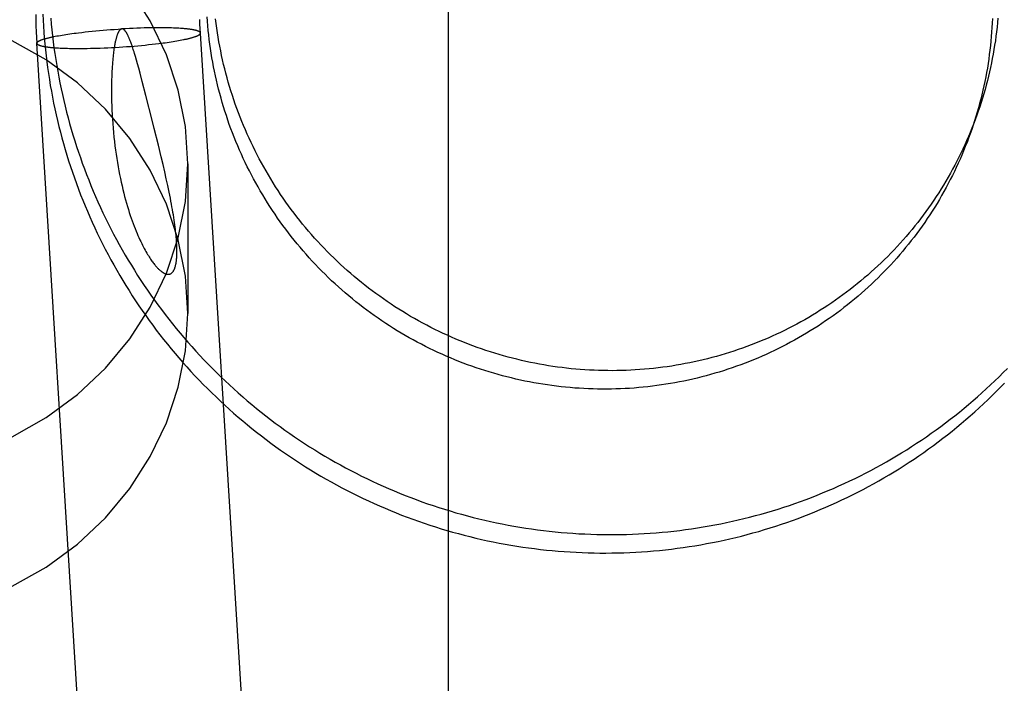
# Model space of a CAD drawing. Header units: inches. Extents: x 0 to 236, y 0 to 153.
# Tile 33 of 99: x 95.838 to 96.072, y 56.3 to 56.458. Entities that reach past the tile are written whole.
import ezdxf

# ---------------------------------------------------------------- set-up
doc = ezdxf.new("R2010")
doc.units = ezdxf.units.IN
doc.header["$LTSCALE"] = 12.986111
doc.header["$MEASUREMENT"] = 0
doc.linetypes.add('HIDDEN', pattern=[0.2, 0.1, -0.1])
doc.layers.add('DEFAULT_2', color=8, linetype='HIDDEN')

msp = doc.modelspace()

# ---------------------------------------------------------------- linework, layer by layer
at = {"layer": 'DEFAULT_2', "color": 8, "linetype": 'HIDDEN'}
for p, q in [((95.93963, 56.22369), (95.93963, 57.16339)), ((95.8465, 56.45416), (95.8469, 56.45423)), ((95.8469, 56.45423), (95.84731, 56.4543)), ((95.84731, 56.4543), (95.84774, 56.45438)), ((95.84774, 56.45438), (95.84818, 56.45445)), ((95.84818, 56.45445), (95.84863, 56.45452)), ((95.84863, 56.45452), (95.8491, 56.45459)), ((95.8491, 56.45459), (95.84958, 56.45466)), ((95.84958, 56.45466), (95.85006, 56.45473)), ((95.85006, 56.45473), (95.85056, 56.45479)), ((95.85056, 56.45479), (95.85107, 56.45486)), ((95.85107, 56.45486), (95.85159, 56.45493)), ((95.85159, 56.45493), (95.85238, 56.45502)), ((95.85238, 56.45502), (95.85319, 56.45511)), ((95.85319, 56.45511), (95.85402, 56.4552)), ((95.85402, 56.4552), (95.85486, 56.45529)), ((95.85486, 56.45529), (95.85572, 56.45537)), ((95.85572, 56.45537), (95.85659, 56.45545)), ((95.85659, 56.45545), (95.85747, 56.45553)), ((95.85747, 56.45553), (95.85835, 56.4556)), ((95.85835, 56.4556), (95.85925, 56.45566)), ((95.85925, 56.45566), (95.86014, 56.45573)), ((95.86014, 56.45573), (95.86104, 56.45578)), ((95.86104, 56.45578), (95.86194, 56.45584)), ((95.86284, 56.45589), (95.86194, 56.45584)), ((95.86373, 56.45593), (95.86284, 56.45589)), ((95.86462, 56.45597), (95.86373, 56.45593)), ((95.8655, 56.456), (95.86462, 56.45597)), ((95.86637, 56.45603), (95.8655, 56.456)), ((95.86723, 56.45606), (95.86637, 56.45603)), ((95.8678, 56.45607), (95.86723, 56.45606)), ((95.86864, 56.45609), (95.8678, 56.45607)), ((95.86946, 56.4561), (95.86864, 56.45609)), ((95.87026, 56.4561), (95.86946, 56.4561)), ((95.87079, 56.4561), (95.87026, 56.4561)), ((95.8713, 56.4561), (95.87079, 56.4561)), ((95.87181, 56.4561), (95.8713, 56.4561)), ((95.87231, 56.45609), (95.87181, 56.4561)), ((95.87279, 56.45608), (95.87231, 56.45609)), ((95.87327, 56.45607), (95.87279, 56.45608)), ((95.87373, 56.45606), (95.87327, 56.45607)), ((95.87418, 56.45604), (95.87373, 56.45606)), ((95.87462, 56.45602), (95.87418, 56.45604)), ((95.87505, 56.456), (95.87462, 56.45602)), ((95.87546, 56.45598), (95.87505, 56.456)), ((95.87586, 56.45595), (95.87546, 56.45598)), ((95.8806, 56.45475), (95.88062, 56.45485)), ((95.9137, 55.9232), (95.88062, 56.45486)), ((95.84171, 56.45254), (95.84169, 56.45243)), ((95.87477, 55.92077), (95.84169, 56.45243)), ((95.84574, 56.45401), (95.84611, 56.45408)), ((95.84611, 56.45408), (95.8465, 56.45416)), ((95.86572, 56.45184), (95.86659, 56.45192)), ((95.86659, 56.45192), (95.86745, 56.452)), ((95.86745, 56.452), (95.86829, 56.45209)), ((95.86829, 56.45209), (95.86912, 56.45217)), ((95.86912, 56.45217), (95.86993, 56.45227)), ((95.86993, 56.45227), (95.87073, 56.45236)), ((95.87073, 56.45236), (95.87124, 56.45243)), ((95.87124, 56.45243), (95.87175, 56.45249)), ((95.87175, 56.45249), (95.87225, 56.45256)), ((95.87225, 56.45256), (95.87274, 56.45263)), ((95.87274, 56.45263), (95.87321, 56.4527)), ((95.87321, 56.4527), (95.87368, 56.45277)), ((95.87368, 56.45277), (95.87413, 56.45284)), ((95.87413, 56.45284), (95.87457, 56.45291)), ((95.87457, 56.45291), (95.875, 56.45299)), ((95.875, 56.45299), (95.87541, 56.45306)), ((95.87541, 56.45306), (95.87582, 56.45313)), ((95.87582, 56.45313), (95.8762, 56.45321)), ((95.8762, 56.45321), (95.87658, 56.45328)), ((95.84607, 56.45136), (95.84645, 56.45133)), ((95.84645, 56.45133), (95.84685, 56.45131)), ((95.84685, 56.45131), (95.84726, 56.45129)), ((95.84726, 56.45129), (95.84769, 56.45127)), ((95.84769, 56.45127), (95.84813, 56.45125)), ((95.84813, 56.45125), (95.84858, 56.45123)), ((95.84858, 56.45123), (95.84904, 56.45122)), ((95.84904, 56.45122), (95.84952, 56.45121)), ((95.84952, 56.45121), (95.85, 56.4512)), ((95.85, 56.4512), (95.8505, 56.45119)), ((95.8505, 56.45119), (95.85101, 56.45119)), ((95.85101, 56.45119), (95.85152, 56.45119)), ((95.85152, 56.45119), (95.85205, 56.45119)), ((95.85205, 56.45119), (95.85285, 56.45119)), ((95.85285, 56.45119), (95.85368, 56.4512)), ((95.85368, 56.4512), (95.85451, 56.45122)), ((95.85451, 56.45122), (95.85508, 56.45123)), ((95.85508, 56.45123), (95.85594, 56.45126)), ((95.85594, 56.45126), (95.85681, 56.45128)), ((95.85681, 56.45128), (95.85769, 56.45132)), ((95.85769, 56.45132), (95.85858, 56.45136)), ((95.85858, 56.45136), (95.85947, 56.4514)), ((95.85947, 56.4514), (95.86037, 56.45145)), ((95.86037, 56.45145), (95.86127, 56.4515)), ((95.86127, 56.4515), (95.86217, 56.45156)), ((95.86217, 56.45156), (95.86307, 56.45162)), ((95.86307, 56.45162), (95.86396, 56.45169)), ((95.86396, 56.45169), (95.86485, 56.45176)), ((95.86485, 56.45176), (95.86572, 56.45184)), ((95.86516, 56.44926), (95.86493, 56.45001)), ((95.8654, 56.44843), (95.86516, 56.44926)), ((95.86566, 56.4475), (95.8654, 56.44843)), ((95.86595, 56.44648), (95.86566, 56.4475)), ((95.86626, 56.44533), (95.86595, 56.44648)), ((95.8668, 56.44331), (95.86626, 56.44533)), ((95.86766, 56.44), (95.8668, 56.44331)), ((95.86916, 56.43411), (95.86766, 56.44)), ((95.86966, 56.43211), (95.86916, 56.43411)), ((95.87063, 56.4282), (95.86966, 56.43211)), ((95.8713, 56.4254), (95.87063, 56.4282)), ((95.87173, 56.4236), (95.8713, 56.4254)), ((95.87213, 56.42186), (95.87173, 56.4236)), ((95.8725, 56.42018), (95.87213, 56.42186)), ((95.87763, 56.42371), (95.87763, 56.38814)), ((95.87285, 56.41857), (95.8725, 56.42018))]:
    msp.add_line(p, q, dxfattribs=at)
for points in [[(95.87763, 56.42371), (95.87704, 56.43261), (95.87536, 56.44125), (95.87255, 56.4497), (95.86869, 56.45777), (95.86381, 56.46534), (95.85801, 56.47231), (95.85135, 56.47857), (95.84394, 56.48403), (95.83587, 56.4886)], [(95.84146, 56.45929), (95.84148, 56.45791), (95.84151, 56.45654), (95.84156, 56.45516), (95.84162, 56.45378), (95.84169, 56.45243)], [(95.84314, 56.45935), (95.8432, 56.45793), (95.84328, 56.45651), (95.84338, 56.4551), (95.84349, 56.45368), (95.84362, 56.45226), (95.84376, 56.45085), (95.84391, 56.44944), (95.84408, 56.44802), (95.84427, 56.44662), (95.84447, 56.44521), (95.84469, 56.4438), (95.84492, 56.4424), (95.84517, 56.441), (95.84543, 56.4396), (95.84571, 56.43821), (95.846, 56.43682), (95.8463, 56.43543), (95.84662, 56.43404), (95.84696, 56.43266), (95.84731, 56.43128), (95.84768, 56.42991), (95.84806, 56.42854), (95.84845, 56.42717), (95.84886, 56.42581), (95.84928, 56.42445), (95.84972, 56.42309), (95.85017, 56.42175), (95.85064, 56.4204), (95.85112, 56.41906), (95.85162, 56.41773), (95.85213, 56.4164), (95.85265, 56.41508), (95.85319, 56.41376), (95.85374, 56.41245), (95.8543, 56.41114), (95.85488, 56.40984), (95.85548, 56.40855), (95.85608, 56.40726), (95.85671, 56.40598), (95.85734, 56.40471), (95.85799, 56.40344), (95.85865, 56.40218), (95.85932, 56.40093), (95.86001, 56.39968), (95.86071, 56.39844), (95.86143, 56.39721), (95.86216, 56.39599), (95.8629, 56.39477), (95.86365, 56.39357), (95.86442, 56.39237), (95.8652, 56.39117), (95.86599, 56.38999), (95.86679, 56.38882), (95.86761, 56.38765), (95.86844, 56.38649), (95.86928, 56.38534), (95.87013, 56.3842), (95.871, 56.38307), (95.87188, 56.38195), (95.87277, 56.38084), (95.87367, 56.37974), (95.87458, 56.37865), (95.87551, 56.37756), (95.87644, 56.37649), (95.87739, 56.37543), (95.87835, 56.37437), (95.87932, 56.37333), (95.8803, 56.3723), (95.88129, 56.37128), (95.88229, 56.37027), (95.88331, 56.36927), (95.88433, 56.36828), (95.88537, 56.3673), (95.88641, 56.36633), (95.88747, 56.36537), (95.88853, 56.36443), (95.88961, 56.36349), (95.89069, 56.36257), (95.89179, 56.36166), (95.89289, 56.36076), (95.894, 56.35988), (95.89513, 56.359), (95.89626, 56.35814), (95.8974, 56.35729), (95.89855, 56.35645), (95.89971, 56.35562), (95.90088, 56.3548), (95.90205, 56.354), (95.90324, 56.35321), (95.90443, 56.35244), (95.90563, 56.35167), (95.90684, 56.35092), (95.90806, 56.35018), (95.90928, 56.34946), (95.91052, 56.34875), (95.91176, 56.34805), (95.913, 56.34736), (95.91426, 56.34669), (95.91552, 56.34603), (95.91679, 56.34538), (95.91806, 56.34475), (95.91934, 56.34413), (95.92063, 56.34353), (95.92193, 56.34294), (95.92323, 56.34236), (95.92453, 56.3418), (95.92585, 56.34125), (95.92716, 56.34071), (95.92849, 56.34019), (95.92982, 56.33968), (95.93115, 56.33919), (95.93249, 56.33871), (95.93383, 56.33824), (95.93518, 56.33779), (95.93654, 56.33736), (95.93789, 56.33694), (95.93926, 56.33653), (95.94062, 56.33614), (95.94199, 56.33576), (95.94337, 56.3354), (95.94474, 56.33505), (95.94613, 56.33471), (95.94751, 56.3344), (95.9489, 56.33409), (95.95029, 56.3338), (95.95168, 56.33353), (95.95308, 56.33327), (95.95448, 56.33302), (95.95588, 56.33279), (95.95729, 56.33258), (95.95869, 56.33238), (95.9601, 56.33219), (95.96151, 56.33202), (95.96292, 56.33187), (95.96433, 56.33173), (95.96575, 56.3316), (95.96716, 56.33149), (95.96858, 56.3314), (95.96999, 56.33132), (95.97141, 56.33125), (95.97283, 56.3312), (95.97425, 56.33117), (95.97567, 56.33115), (95.97708, 56.33115), (95.9785, 56.33116), (95.97992, 56.33118), (95.98134, 56.33122), (95.98275, 56.33128), (95.98417, 56.33135), (95.98558, 56.33144), (95.987, 56.33154), (95.98841, 56.33166), (95.98982, 56.33179), (95.99123, 56.33194), (95.99264, 56.3321), (95.99404, 56.33227), (95.99544, 56.33247), (95.99685, 56.33267), (95.99824, 56.33289), (95.99964, 56.33313), (96.00103, 56.33338), (96.00242, 56.33365), (96.00381, 56.33393)], [(95.84503, 56.45841), (95.84515, 56.457), (95.84529, 56.45559), (95.84544, 56.45418), (95.84561, 56.45277), (95.84579, 56.45137), (95.84599, 56.44996), (95.8462, 56.44856), (95.84643, 56.44716), (95.84667, 56.44577), (95.84693, 56.44437), (95.8472, 56.44298), (95.84748, 56.44159), (95.84778, 56.44021), (95.8481, 56.43882), (95.84843, 56.43745), (95.84878, 56.43607), (95.84914, 56.4347), (95.84951, 56.43333), (95.8499, 56.43197), (95.8503, 56.43061), (95.85072, 56.42925), (95.85115, 56.4279), (95.8516, 56.42655), (95.85206, 56.42521), (95.85253, 56.42388), (95.85302, 56.42254), (95.85353, 56.42122), (95.85405, 56.4199), (95.85458, 56.41858), (95.85512, 56.41727), (95.85568, 56.41597), (95.85625, 56.41467), (95.85684, 56.41338), (95.85744, 56.41209), (95.85806, 56.41081), (95.85868, 56.40954), (95.85933, 56.40828), (95.85998, 56.40702), (95.86065, 56.40576), (95.86133, 56.40452), (95.86203, 56.40328), (95.86273, 56.40205), (95.86345, 56.40083), (95.86419, 56.39961), (95.86493, 56.39841), (95.86569, 56.39721), (95.86647, 56.39602), (95.86725, 56.39483), (95.86805, 56.39366), (95.86886, 56.39249), (95.86968, 56.39134), (95.87051, 56.39019), (95.87136, 56.38905), (95.87222, 56.38792), (95.87309, 56.3868), (95.87397, 56.38568), (95.87486, 56.38458), (95.87577, 56.38349), (95.87669, 56.3824), (95.87762, 56.38133), (95.87856, 56.38027), (95.87951, 56.37921), (95.88047, 56.37817), (95.88144, 56.37713), (95.88243, 56.37611), (95.88342, 56.3751), (95.88443, 56.37409), (95.88544, 56.3731), (95.88647, 56.37212), (95.88751, 56.37115), (95.88856, 56.37019), (95.88961, 56.36925), (95.89068, 56.36831), (95.89176, 56.36739), (95.89284, 56.36647), (95.89394, 56.36557), (95.89505, 56.36468), (95.89616, 56.3638), (95.89729, 56.36293), (95.89842, 56.36208), (95.89956, 56.36124), (95.90071, 56.36041), (95.90187, 56.35959), (95.90304, 56.35878), (95.90422, 56.35799), (95.90541, 56.35721), (95.9066, 56.35644), (95.9078, 56.35569), (95.90901, 56.35494), (95.91023, 56.35421), (95.91145, 56.3535), (95.91268, 56.35279), (95.91392, 56.3521), (95.91517, 56.35142), (95.91643, 56.35076), (95.91769, 56.35011), (95.91895, 56.34947), (95.92023, 56.34885), (95.92151, 56.34824), (95.9228, 56.34764), (95.92409, 56.34706), (95.92539, 56.34649), (95.92669, 56.34593), (95.92801, 56.34539), (95.92932, 56.34486), (95.93064, 56.34435), (95.93197, 56.34385), (95.9333, 56.34336), (95.93464, 56.34289), (95.93598, 56.34244), (95.93733, 56.34199), (95.93868, 56.34156), (95.94004, 56.34115), (95.9414, 56.34075), (95.94276, 56.34037), (95.94413, 56.34), (95.9455, 56.33964), (95.94688, 56.3393), (95.94825, 56.33897), (95.94964, 56.33866), (95.95102, 56.33836), (95.95241, 56.33808), (95.9538, 56.33781), (95.95519, 56.33756), (95.95659, 56.33732), (95.95799, 56.33709), (95.95939, 56.33689), (95.96079, 56.33669), (95.9622, 56.33651), (95.9636, 56.33635), (95.96501, 56.3362), (95.96642, 56.33607), (95.96783, 56.33595), (95.96924, 56.33584), (95.97065, 56.33575), (95.97207, 56.33568), (95.97348, 56.33562), (95.97489, 56.33558), (95.97631, 56.33555), (95.97772, 56.33553), (95.97913, 56.33554), (95.98055, 56.33555), (95.98196, 56.33558), (95.98337, 56.33563), (95.98479, 56.33569), (95.9862, 56.33577), (95.98761, 56.33586), (95.98902, 56.33596), (95.99042, 56.33608), (95.99183, 56.33622), (95.99323, 56.33637), (95.99464, 56.33654), (95.99604, 56.33672), (95.99744, 56.33691), (95.99883, 56.33712), (96.00022, 56.33735), (96.00162, 56.33759), (96.003, 56.33785), (96.00439, 56.33812), (96.00577, 56.3384), (96.00715, 56.3387), (96.00852, 56.33901), (96.0099, 56.33934), (96.01126, 56.33968), (96.01263, 56.34004), (96.01399, 56.34041), (96.01534, 56.3408), (96.01669, 56.3412), (96.01804, 56.34162), (96.01938, 56.34204), (96.02072, 56.34249), (96.02205, 56.34295), (96.02338, 56.34342), (96.0247, 56.3439), (96.02602, 56.3444), (96.02733, 56.34492), (96.02863, 56.34545), (96.02993, 56.34599), (96.03123, 56.34654), (96.03251, 56.34711), (96.03379, 56.3477), (96.03507, 56.34829), (96.03634, 56.3489), (96.0376, 56.34953), (96.03885, 56.35016), (96.0401, 56.35081), (96.04134, 56.35148), (96.04257, 56.35215), (96.04379, 56.35284), (96.04501, 56.35355), (96.04622, 56.35426), (96.04742, 56.35499), (96.04862, 56.35573), (96.0498, 56.35649), (96.05098, 56.35725), (96.05215, 56.35803), (96.05331, 56.35882)], [(95.88062, 56.45485), (95.88056, 56.45591), (95.88052, 56.45699), (95.88048, 56.45807)], [(95.89276, 56.42111), (95.89226, 56.42208), (95.89177, 56.42306), (95.89129, 56.42405), (95.89082, 56.42504), (95.89037, 56.42603), (95.88992, 56.42703), (95.88949, 56.42803), (95.88907, 56.42904), (95.88866, 56.43006), (95.88826, 56.43108), (95.88788, 56.4321), (95.8875, 56.43313), (95.88714, 56.43416), (95.88679, 56.4352), (95.88646, 56.43624), (95.88613, 56.43728), (95.88582, 56.43833), (95.88552, 56.43938), (95.88523, 56.44044), (95.88495, 56.4415), (95.88469, 56.44256), (95.88444, 56.44362), (95.8842, 56.44469), (95.88397, 56.44576), (95.88375, 56.44683), (95.88355, 56.44791), (95.88336, 56.44898), (95.88318, 56.45006), (95.88302, 56.45114), (95.88287, 56.45222), (95.88273, 56.45331), (95.8826, 56.4544), (95.88249, 56.45548), (95.88238, 56.45657), (95.88229, 56.45766), (95.88222, 56.45875)], [(95.89413, 56.42588), (95.89363, 56.42686), (95.89314, 56.42784), (95.89267, 56.42883), (95.8922, 56.42983), (95.89175, 56.43082), (95.89131, 56.43183), (95.89088, 56.43284), (95.89047, 56.43385), (95.89006, 56.43487), (95.88967, 56.43589), (95.88929, 56.43692), (95.88892, 56.43795), (95.88856, 56.43899), (95.88822, 56.44003), (95.88788, 56.44107), (95.88756, 56.44212), (95.88726, 56.44317), (95.88696, 56.44423), (95.88668, 56.44529), (95.8864, 56.44635), (95.88614, 56.44741), (95.8859, 56.44848), (95.88566, 56.44955), (95.88544, 56.45062), (95.88523, 56.4517), (95.88503, 56.45278), (95.88485, 56.45386), (95.88468, 56.45494), (95.88452, 56.45602), (95.88437, 56.45711), (95.88424, 56.4582)], [(96.069, 56.45832), (96.06895, 56.45724), (96.0689, 56.45617), (96.06883, 56.45509), (96.06874, 56.45401), (96.06865, 56.45294), (96.06854, 56.45187), (96.06842, 56.45079), (96.06828, 56.44972), (96.06814, 56.44866), (96.06798, 56.44759), (96.06781, 56.44652), (96.06762, 56.44546), (96.06742, 56.4444), (96.06722, 56.44334), (96.06699, 56.44229), (96.06676, 56.44124), (96.06651, 56.44019), (96.06625, 56.43914), (96.06598, 56.4381), (96.0657, 56.43706), (96.0654, 56.43602), (96.06509, 56.43499), (96.06477, 56.43396), (96.06444, 56.43293), (96.06409, 56.43191), (96.06374, 56.43091)], [(96.07031, 56.4584), (96.07022, 56.45733), (96.07011, 56.45625), (96.06999, 56.45518), (96.06985, 56.45411), (96.06971, 56.45304), (96.06955, 56.45198), (96.06938, 56.45091), (96.06919, 56.44985), (96.06899, 56.44879), (96.06878, 56.44773), (96.06856, 56.44668), (96.06833, 56.44562), (96.06808, 56.44457), (96.06782, 56.44353), (96.06755, 56.44248), (96.06727, 56.44144), (96.06697, 56.44041), (96.06666, 56.43938), (96.06634, 56.43835), (96.06601, 56.43732), (96.06566, 56.4363), (96.06531, 56.4353)], [(95.86194, 56.45584), (95.86192, 56.45584), (95.8619, 56.45583), (95.86188, 56.45583), (95.86186, 56.45583), (95.86184, 56.45582), (95.86182, 56.45582), (95.8618, 56.45581), (95.86178, 56.4558), (95.86176, 56.4558), (95.86174, 56.45579), (95.86172, 56.45578), (95.8617, 56.45577), (95.86168, 56.45575), (95.86165, 56.45574), (95.86163, 56.45573), (95.86161, 56.45571), (95.86158, 56.45569), (95.86156, 56.45567), (95.86154, 56.45565), (95.86151, 56.45563), (95.86148, 56.4556), (95.86146, 56.45557), (95.86143, 56.45554), (95.8614, 56.45551), (95.86137, 56.45547), (95.86134, 56.45544), (95.86131, 56.45539), (95.86128, 56.45535), (95.86125, 56.4553), (95.86121, 56.45524), (95.86118, 56.45519), (95.86114, 56.45513), (95.86111, 56.45506), (95.86107, 56.45499), (95.86104, 56.45492), (95.861, 56.45484), (95.86096, 56.45475), (95.86093, 56.45466), (95.86089, 56.45456), (95.86085, 56.45446), (95.86081, 56.45435), (95.86077, 56.45423), (95.86073, 56.4541), (95.86068, 56.45397), (95.86064, 56.45382), (95.8606, 56.45367), (95.86056, 56.45351), (95.86051, 56.45334), (95.86047, 56.45316), (95.86042, 56.45298), (95.86038, 56.45278), (95.86033, 56.45257), (95.86029, 56.45234), (95.86025, 56.45211), (95.8602, 56.45186), (95.86015, 56.45159), (95.86011, 56.45131), (95.86006, 56.45101), (95.86002, 56.4507), (95.85997, 56.45037), (95.85993, 56.45001), (95.85988, 56.44964), (95.85984, 56.44924), (95.8598, 56.44882), (95.85975, 56.44837), (95.85971, 56.4479), (95.85967, 56.4474), (95.85964, 56.44688), (95.8596, 56.44633), (95.85957, 56.44575), (95.85954, 56.44513), (95.85952, 56.44447), (95.8595, 56.44377), (95.85948, 56.44303), (95.85947, 56.44223), (95.85946, 56.44139), (95.85947, 56.44049), (95.85948, 56.43956), (95.8595, 56.43857), (95.85953, 56.43755), (95.85957, 56.4365), (95.85963, 56.43544), (95.85969, 56.43437), (95.85977, 56.4333), (95.85985, 56.43223), (95.85995, 56.43117), (95.86005, 56.43012), (95.86017, 56.42908), (95.86029, 56.42804), (95.86043, 56.42702), (95.86057, 56.42601), (95.86072, 56.42502), (95.86088, 56.42403), (95.86104, 56.42306), (95.86122, 56.42211), (95.8614, 56.42117), (95.86159, 56.42025), (95.86178, 56.41935), (95.86198, 56.41847), (95.86218, 56.41761), (95.86239, 56.41676), (95.8626, 56.41594), (95.86282, 56.41514), (95.86304, 56.41436), (95.86326, 56.4136), (95.86349, 56.41287), (95.86371, 56.41215), (95.86394, 56.41146), (95.86417, 56.41079), (95.8644, 56.41014), (95.86463, 56.40951), (95.86486, 56.40891)], [(95.86493, 56.45001), (95.86483, 56.45035), (95.86473, 56.45067), (95.86463, 56.45097), (95.86454, 56.45126), (95.86445, 56.45152), (95.86436, 56.45178), (95.86428, 56.45202), (95.8642, 56.45224), (95.86413, 56.45246), (95.86405, 56.45266), (95.86398, 56.45285), (95.86391, 56.45303), (95.86384, 56.4532), (95.86378, 56.45337), (95.86371, 56.45352), (95.86365, 56.45367), (95.86359, 56.45381), (95.86353, 56.45395), (95.86347, 56.45408), (95.86341, 56.4542), (95.86335, 56.45432), (95.8633, 56.45443), (95.86324, 56.45453), (95.86319, 56.45463), (95.86314, 56.45473), (95.86309, 56.45481), (95.86304, 56.45489), (95.863, 56.45497), (95.86295, 56.45504), (95.86291, 56.45511), (95.86286, 56.45517), (95.86282, 56.45523), (95.86278, 56.45529), (95.86274, 56.45534), (95.8627, 56.45538), (95.86266, 56.45543), (95.86262, 56.45547), (95.86259, 56.45551), (95.86255, 56.45554), (95.86252, 56.45557), (95.86249, 56.4556), (95.86246, 56.45563), (95.86243, 56.45566), (95.8624, 56.45568), (95.86237, 56.4557), (95.86234, 56.45572), (95.86231, 56.45573), (95.86229, 56.45575), (95.86226, 56.45576), (95.86224, 56.45577), (95.86222, 56.45578), (95.86219, 56.45579), (95.86217, 56.4558), (95.86215, 56.45581), (95.86213, 56.45582), (95.8621, 56.45582), (95.86208, 56.45583), (95.86206, 56.45583), (95.86204, 56.45583), (95.86202, 56.45584), (95.862, 56.45584), (95.86198, 56.45584), (95.86196, 56.45584), (95.86194, 56.45584)], [(95.88062, 56.45486), (95.88061, 56.45489), (95.88061, 56.45492), (95.88059, 56.45495), (95.88057, 56.45498), (95.88055, 56.45501), (95.88053, 56.45505), (95.88049, 56.45508), (95.88046, 56.45511), (95.88042, 56.45514), (95.88037, 56.45517), (95.88032, 56.4552), (95.88027, 56.45523), (95.88021, 56.45525), (95.88014, 56.45528), (95.88008, 56.45531), (95.88, 56.45534), (95.87993, 56.45537), (95.87984, 56.45539), (95.87976, 56.45542), (95.87967, 56.45544), (95.87957, 56.45547), (95.87947, 56.4555), (95.87937, 56.45552), (95.87926, 56.45554), (95.87915, 56.45557), (95.87903, 56.45559), (95.87891, 56.45561), (95.87879, 56.45564), (95.87866, 56.45566), (95.87853, 56.45568), (95.87839, 56.4557), (95.87825, 56.45572), (95.8781, 56.45574), (95.87795, 56.45576), (95.8778, 56.45578), (95.87764, 56.4558), (95.87748, 56.45582), (95.87732, 56.45583), (95.87715, 56.45585), (95.87698, 56.45587), (95.8768, 56.45588), (95.87662, 56.4559), (95.87644, 56.45591), (95.87625, 56.45593), (95.87586, 56.45595)], [(95.87658, 56.45328), (95.87676, 56.45332), (95.87693, 56.45336), (95.87711, 56.45339), (95.87728, 56.45343), (95.87744, 56.45347), (95.87761, 56.45351), (95.87776, 56.45355), (95.87792, 56.45358), (95.87807, 56.45362), (95.87821, 56.45366), (95.87836, 56.4537), (95.8785, 56.45373), (95.87863, 56.45377), (95.87876, 56.45381), (95.87889, 56.45385), (95.87901, 56.45389), (95.87912, 56.45392), (95.87924, 56.45396), (95.87935, 56.454), (95.87945, 56.45404), (95.87955, 56.45407), (95.87965, 56.45411), (95.87974, 56.45415), (95.87982, 56.45418), (95.87991, 56.45422), (95.87999, 56.45426), (95.88006, 56.45429), (95.88013, 56.45433), (95.88019, 56.45437), (95.88025, 56.4544), (95.88031, 56.45444), (95.88036, 56.45447), (95.88041, 56.45451), (95.88045, 56.45455), (95.88049, 56.45458), (95.88052, 56.45462), (95.88055, 56.45465), (95.88057, 56.45468), (95.88059, 56.45472), (95.8806, 56.45475)], [(95.87763, 56.38814), (95.87704, 56.39704), (95.87536, 56.40568), (95.87255, 56.41413), (95.86869, 56.4222), (95.86381, 56.42977), (95.85801, 56.43674), (95.85135, 56.443), (95.84394, 56.44846), (95.83587, 56.45303)], [(95.84169, 56.45243), (95.8417, 56.4524), (95.84171, 56.45237), (95.84172, 56.45234), (95.84174, 56.45231), (95.84176, 56.45227), (95.84179, 56.45224), (95.84182, 56.45221), (95.84186, 56.45218), (95.8419, 56.45215), (95.84194, 56.45212), (95.84199, 56.45209), (95.84205, 56.45206), (95.84211, 56.45203), (95.84217, 56.45201), (95.84224, 56.45198), (95.84231, 56.45195), (95.84239, 56.45192), (95.84247, 56.4519), (95.84255, 56.45187), (95.84264, 56.45184), (95.84274, 56.45182), (95.84284, 56.45179), (95.84294, 56.45177), (95.84305, 56.45174), (95.84316, 56.45172), (95.84328, 56.4517), (95.8434, 56.45167), (95.84352, 56.45165), (95.84365, 56.45163), (95.84379, 56.45161), (95.84392, 56.45159), (95.84406, 56.45157), (95.84421, 56.45155), (95.84436, 56.45153), (95.84451, 56.45151), (95.84467, 56.45149), (95.84483, 56.45147), (95.845, 56.45145), (95.84516, 56.45144), (95.84534, 56.45142), (95.84551, 56.45141), (95.84569, 56.45139), (95.84607, 56.45136)], [(95.84171, 56.45254), (95.84172, 56.45257), (95.84174, 56.4526), (95.84177, 56.45264), (95.84179, 56.45267), (95.84183, 56.45271), (95.84186, 56.45274), (95.84191, 56.45278), (95.84195, 56.45281), (95.842, 56.45285), (95.84206, 56.45289), (95.84212, 56.45292), (95.84218, 56.45296), (95.84225, 56.45299), (95.84233, 56.45303), (95.84241, 56.45307), (95.84249, 56.4531), (95.84258, 56.45314), (95.84267, 56.45318), (95.84276, 56.45322), (95.84286, 56.45325), (95.84297, 56.45329), (95.84308, 56.45333), (95.84319, 56.45337), (95.84331, 56.4534), (95.84343, 56.45344), (95.84355, 56.45348), (95.84368, 56.45352), (95.84382, 56.45355), (95.84396, 56.45359), (95.8441, 56.45363), (95.84424, 56.45367), (95.84439, 56.45371), (95.84455, 56.45374), (95.84471, 56.45378), (95.84487, 56.45382), (95.84504, 56.45386), (95.84521, 56.45389), (95.84538, 56.45393), (95.84556, 56.45397), (95.84574, 56.45401)], [(96.06531, 56.4353), (96.06492, 56.43422), (96.06453, 56.43321), (96.06414, 56.4322), (96.06373, 56.4312), (96.06332, 56.43021), (96.06289, 56.42922), (96.06244, 56.42823), (96.06199, 56.42725), (96.06153, 56.42628), (96.06105, 56.42531), (96.06056, 56.42435), (96.06006, 56.42339), (96.05955, 56.42244), (96.05903, 56.42149), (96.0585, 56.42056), (96.05795, 56.41962), (96.0574, 56.4187), (96.05683, 56.41778), (96.05625, 56.41686), (96.05566, 56.41596), (96.05507, 56.41506), (96.05446, 56.41417), (96.05384, 56.41328), (96.05321, 56.41241), (96.05257, 56.41154), (96.05191, 56.41067), (96.05125, 56.40982), (96.05058, 56.40897), (96.0499, 56.40814), (96.04921, 56.4073), (96.04851, 56.40648), (96.0478, 56.40567), (96.04708, 56.40486), (96.04635, 56.40407), (96.04561, 56.40328), (96.04486, 56.4025), (96.0441, 56.40173), (96.04333, 56.40096), (96.04256, 56.40021), (96.04177, 56.39947), (96.04098, 56.39873), (96.04017, 56.39801), (96.03936, 56.39729), (96.03854, 56.39659), (96.03771, 56.39589), (96.03688, 56.3952), (96.03603, 56.39452), (96.03518, 56.39386), (96.03432, 56.3932), (96.03345, 56.39255), (96.03258, 56.39192), (96.03169, 56.39129), (96.0308, 56.39067), (96.0299, 56.39007), (96.029, 56.38947), (96.02808, 56.38889), (96.02717, 56.38832), (96.02624, 56.38775), (96.02531, 56.3872), (96.02437, 56.38666), (96.02342, 56.38613), (96.02247, 56.38561), (96.02151, 56.3851), (96.02055, 56.38461), (96.01958, 56.38412), (96.0186, 56.38365), (96.01762, 56.38318), (96.01663, 56.38273), (96.01564, 56.38229), (96.01464, 56.38187), (96.01364, 56.38145), (96.01263, 56.38104), (96.01162, 56.38065), (96.0106, 56.38027), (96.00958, 56.3799), (96.00855, 56.37954), (96.00752, 56.3792), (96.00649, 56.37887), (96.00545, 56.37854), (96.00441, 56.37823), (96.00336, 56.37794), (96.00231, 56.37765), (96.00126, 56.37738), (96.0002, 56.37712), (95.99915, 56.37687), (95.99808, 56.37664), (95.99702, 56.37641), (95.99595, 56.3762), (95.99488, 56.376), (95.99381, 56.37582), (95.99273, 56.37564), (95.99166, 56.37548), (95.99058, 56.37534), (95.9895, 56.3752), (95.98841, 56.37508), (95.98733, 56.37496), (95.98625, 56.37487), (95.98516, 56.37478), (95.98407, 56.37471), (95.98298, 56.37465), (95.98189, 56.3746), (95.9808, 56.37456), (95.97971, 56.37454), (95.97862, 56.37453), (95.97753, 56.37454), (95.97644, 56.37455), (95.97535, 56.37458), (95.97426, 56.37462), (95.97317, 56.37467), (95.97208, 56.37474), (95.97099, 56.37482), (95.9699, 56.37491), (95.96882, 56.37501), (95.96773, 56.37513), (95.96665, 56.37526), (95.96556, 56.3754), (95.96448, 56.37556), (95.9634, 56.37572), (95.96233, 56.3759), (95.96125, 56.37609), (95.96018, 56.3763), (95.95911, 56.37651), (95.95804, 56.37674), (95.95697, 56.37698), (95.95591, 56.37724), (95.95485, 56.3775), (95.95379, 56.37778), (95.95273, 56.37807), (95.95168, 56.37837), (95.95064, 56.37869), (95.94959, 56.37902), (95.94855, 56.37936), (95.94752, 56.37971), (95.94648, 56.38007), (95.94546, 56.38044), (95.94443, 56.38083), (95.94341, 56.38123), (95.9424, 56.38164), (95.94139, 56.38206), (95.94038, 56.38249), (95.93938, 56.38294), (95.93839, 56.3834), (95.9374, 56.38387), (95.93641, 56.38434), (95.93543, 56.38484), (95.93446, 56.38534), (95.93349, 56.38585), (95.93253, 56.38638), (95.93158, 56.38691), (95.93063, 56.38746), (95.92968, 56.38802), (95.92875, 56.38859), (95.92782, 56.38916), (95.9269, 56.38975), (95.92598, 56.39036), (95.92507, 56.39097), (95.92417, 56.39159), (95.92327, 56.39222), (95.92238, 56.39286), (95.9215, 56.39352), (95.92063, 56.39418), (95.91977, 56.39485), (95.91891, 56.39553), (95.91806, 56.39623), (95.91722, 56.39693), (95.91638, 56.39764), (95.91556, 56.39836), (95.91474, 56.39909), (95.91393, 56.39983), (95.91313, 56.40058), (95.91234, 56.40134), (95.91156, 56.40211), (95.91079, 56.40289), (95.91002, 56.40367), (95.90927, 56.40447), (95.90852, 56.40527), (95.90779, 56.40608), (95.90706, 56.4069), (95.90634, 56.40773), (95.90563, 56.40857), (95.90493, 56.40942), (95.90425, 56.41027), (95.90357, 56.41113), (95.9029, 56.412), (95.90224, 56.41288), (95.90159, 56.41376), (95.90095, 56.41465), (95.90032, 56.41555), (95.89971, 56.41646), (95.8991, 56.41737), (95.8985, 56.41829), (95.89792, 56.41922), (95.89734, 56.42015), (95.89678, 56.42109), (95.89623, 56.42204), (95.89568, 56.42299), (95.89515, 56.42395), (95.89463, 56.42491), (95.89413, 56.42588)], [(96.06374, 56.43091), (96.06335, 56.42984), (96.06297, 56.42883), (96.06257, 56.42783), (96.06217, 56.42683), (96.06175, 56.42583), (96.06132, 56.42485), (96.06088, 56.42386), (96.06043, 56.42289), (96.05997, 56.42191), (96.05949, 56.42095), (96.059, 56.41998), (96.05851, 56.41903), (96.058, 56.41808), (96.05748, 56.41714), (96.05694, 56.4162), (96.0564, 56.41527), (96.05585, 56.41434), (96.05528, 56.41343), (96.05471, 56.41251), (96.05412, 56.41161), (96.05352, 56.41071), (96.05292, 56.40982), (96.0523, 56.40894), (96.05167, 56.40806), (96.05103, 56.40719), (96.05038, 56.40633), (96.04972, 56.40548), (96.04905, 56.40464), (96.04837, 56.4038), (96.04768, 56.40297), (96.04698, 56.40215), (96.04627, 56.40133), (96.04556, 56.40053), (96.04483, 56.39973), (96.04409, 56.39895), (96.04334, 56.39817), (96.04259, 56.3974), (96.04182, 56.39664), (96.04105, 56.39588), (96.04027, 56.39514), (96.03947, 56.39441), (96.03867, 56.39368), (96.03786, 56.39297), (96.03705, 56.39226), (96.03622, 56.39156), (96.03539, 56.39088), (96.03454, 56.3902), (96.03369, 56.38954), (96.03284, 56.38888), (96.03197, 56.38823), (96.0311, 56.3876), (96.03022, 56.38697), (96.02933, 56.38635), (96.02843, 56.38575), (96.02753, 56.38515), (96.02662, 56.38457), (96.0257, 56.38399), (96.02478, 56.38343), (96.02385, 56.38288), (96.02291, 56.38234), (96.02197, 56.38181), (96.02102, 56.38129), (96.02006, 56.38078), (96.0191, 56.38028), (96.01813, 56.3798), (96.01716, 56.37932), (96.01618, 56.37886), (96.0152, 56.37841), (96.01421, 56.37797), (96.01321, 56.37754), (96.01221, 56.37712), (96.01121, 56.37671), (96.0102, 56.37632), (96.00918, 56.37594), (96.00817, 56.37557), (96.00714, 56.37521), (96.00611, 56.37486), (96.00508, 56.37453), (96.00405, 56.37421), (96.00301, 56.3739), (96.00196, 56.3736), (96.00092, 56.37331), (95.99987, 56.37304), (95.99881, 56.37278), (95.99776, 56.37253), (95.9967, 56.37229), (95.99564, 56.37206), (95.99457, 56.37185), (95.9935, 56.37165), (95.99243, 56.37146), (95.99136, 56.37129), (95.99029, 56.37113), (95.98921, 56.37097), (95.98813, 56.37084), (95.98705, 56.37071), (95.98597, 56.3706), (95.98489, 56.3705), (95.9838, 56.37041), (95.98272, 56.37033), (95.98163, 56.37027), (95.98055, 56.37022), (95.97946, 56.37018), (95.97837, 56.37016), (95.97728, 56.37015), (95.97619, 56.37015), (95.9751, 56.37016), (95.97402, 56.37019), (95.97293, 56.37022), (95.97184, 56.37027), (95.97075, 56.37034), (95.96967, 56.37041), (95.96858, 56.3705), (95.9675, 56.3706), (95.96641, 56.37072), (95.96533, 56.37084), (95.96425, 56.37098), (95.96317, 56.37113), (95.96209, 56.37129), (95.96101, 56.37147), (95.95994, 56.37166), (95.95887, 56.37186), (95.9578, 56.37207), (95.95673, 56.3723), (95.95567, 56.37254), (95.9546, 56.37279), (95.95354, 56.37305), (95.95249, 56.37332), (95.95144, 56.37361), (95.95039, 56.37391), (95.94934, 56.37422), (95.9483, 56.37454), (95.94726, 56.37488), (95.94622, 56.37522), (95.94519, 56.37558), (95.94416, 56.37595), (95.94314, 56.37634), (95.94212, 56.37673), (95.94111, 56.37714), (95.9401, 56.37756), (95.93909, 56.37798), (95.93809, 56.37843), (95.9371, 56.37888), (95.93611, 56.37934), (95.93513, 56.37982), (95.93415, 56.3803), (95.93318, 56.3808), (95.93221, 56.38131), (95.93125, 56.38183), (95.93029, 56.38236), (95.92934, 56.38291), (95.9284, 56.38346), (95.92746, 56.38402), (95.92653, 56.3846), (95.92561, 56.38518), (95.92469, 56.38578), (95.92378, 56.38639), (95.92288, 56.387), (95.92198, 56.38763), (95.9211, 56.38827), (95.92022, 56.38892), (95.91934, 56.38958), (95.91848, 56.39024), (95.91762, 56.39092), (95.91677, 56.39161), (95.91592, 56.39231), (95.91509, 56.39302), (95.91426, 56.39373), (95.91345, 56.39446), (95.91264, 56.3952), (95.91184, 56.39594), (95.91104, 56.3967), (95.91026, 56.39746), (95.90948, 56.39823), (95.90872, 56.39901), (95.90796, 56.3998), (95.90721, 56.4006), (95.90648, 56.40141), (95.90575, 56.40222), (95.90503, 56.40305), (95.90432, 56.40388), (95.90362, 56.40472), (95.90293, 56.40557), (95.90224, 56.40643), (95.90157, 56.40729), (95.90091, 56.40816), (95.90026, 56.40904), (95.89962, 56.40993), (95.89899, 56.41082), (95.89837, 56.41173), (95.89776, 56.41263), (95.89716, 56.41355), (95.89657, 56.41447), (95.896, 56.4154), (95.89543, 56.41634), (95.89487, 56.41728), (95.89433, 56.41823), (95.89379, 56.41918), (95.89327, 56.42014), (95.89276, 56.42111)], [(95.83587, 56.35881), (95.84394, 56.36339), (95.85135, 56.36885), (95.85801, 56.37511), (95.86381, 56.38208), (95.86869, 56.38965), (95.87255, 56.39772), (95.87536, 56.40617), (95.87704, 56.41481), (95.87763, 56.42371)], [(95.86486, 56.40891), (95.86509, 56.40832), (95.86532, 56.40775), (95.86555, 56.4072), (95.86577, 56.40668), (95.866, 56.40618), (95.86622, 56.40569), (95.86644, 56.40523), (95.86665, 56.40478), (95.86687, 56.40436), (95.86707, 56.40395), (95.86728, 56.40357), (95.86748, 56.4032), (95.86767, 56.40285), (95.86787, 56.40252), (95.86805, 56.4022), (95.86824, 56.4019), (95.86842, 56.40161), (95.86859, 56.40134), (95.86876, 56.40109), (95.86893, 56.40084), (95.86909, 56.40062), (95.86924, 56.4004), (95.86939, 56.4002), (95.86954, 56.40001), (95.86968, 56.39983), (95.86982, 56.39966), (95.86995, 56.3995), (95.87008, 56.39935), (95.8702, 56.3992), (95.87033, 56.39907), (95.87044, 56.39894), (95.87056, 56.39883), (95.87067, 56.39872), (95.87078, 56.39862), (95.87088, 56.39852), (95.87098, 56.39843), (95.87107, 56.39835), (95.87117, 56.39827), (95.87126, 56.3982), (95.87134, 56.39813), (95.87143, 56.39807), (95.87151, 56.39801), (95.87159, 56.39795), (95.87167, 56.3979), (95.87174, 56.39785), (95.87182, 56.39781), (95.87189, 56.39777), (95.87195, 56.39773), (95.87202, 56.3977), (95.87208, 56.39767), (95.87215, 56.39764), (95.87221, 56.39761), (95.87227, 56.39759), (95.87233, 56.39757), (95.87238, 56.39755), (95.87244, 56.39753), (95.87249, 56.39752), (95.87254, 56.3975), (95.87259, 56.39749), (95.87265, 56.39748), (95.87269, 56.39747), (95.87274, 56.39747), (95.87279, 56.39746), (95.87284, 56.39746), (95.87288, 56.39746), (95.87293, 56.39745), (95.87297, 56.39746), (95.87301, 56.39746), (95.87306, 56.39746), (95.8731, 56.39746), (95.87314, 56.39747), (95.87318, 56.39748), (95.87322, 56.39748), (95.87326, 56.39749), (95.8733, 56.3975), (95.87334, 56.39752), (95.87338, 56.39753), (95.87342, 56.39754), (95.87345, 56.39756), (95.87349, 56.39757), (95.87353, 56.39759), (95.87357, 56.39761), (95.8736, 56.39763), (95.87364, 56.39766), (95.87368, 56.39768), (95.87371, 56.39771), (95.87375, 56.39773), (95.87378, 56.39776), (95.87382, 56.39779), (95.87386, 56.39782), (95.87389, 56.39786), (95.87393, 56.3979), (95.87396, 56.39793), (95.874, 56.39797), (95.87404, 56.39802), (95.87407, 56.39806), (95.87411, 56.39811), (95.87414, 56.39816), (95.87418, 56.39822), (95.87421, 56.39827), (95.87425, 56.39833), (95.87429, 56.39839), (95.87432, 56.39846), (95.87436, 56.39853), (95.87439, 56.39861), (95.87443, 56.39869), (95.87446, 56.39877), (95.8745, 56.39886), (95.87453, 56.39895), (95.87457, 56.39905), (95.8746, 56.39915), (95.87463, 56.39926), (95.87467, 56.39938), (95.8747, 56.3995), (95.87473, 56.39963), (95.87476, 56.39977), (95.87479, 56.39991), (95.87482, 56.40007), (95.87485, 56.40023), (95.87487, 56.4004), (95.8749, 56.40058), (95.87492, 56.40076), (95.87494, 56.40096), (95.87496, 56.40117), (95.87498, 56.40138), (95.87499, 56.40161), (95.87501, 56.40185), (95.87502, 56.40211), (95.87503, 56.40237), (95.87503, 56.40265), (95.87503, 56.40295), (95.87503, 56.40326), (95.87503, 56.40358), (95.87502, 56.40392), (95.875, 56.40427), (95.87499, 56.40464), (95.87497, 56.40503), (95.87494, 56.40543), (95.87491, 56.40585), (95.87487, 56.40628), (95.87483, 56.40674), (95.87478, 56.4072), (95.87473, 56.40769), (95.87467, 56.40819), (95.87461, 56.40871), (95.87453, 56.40924), (95.87446, 56.4098), (95.87437, 56.41037), (95.87428, 56.41097), (95.87419, 56.41158), (95.87408, 56.4122), (95.87397, 56.41284), (95.87386, 56.4135), (95.87373, 56.41417), (95.87361, 56.41486), (95.87347, 56.41556), (95.87333, 56.41629), (95.87318, 56.41703), (95.87285, 56.41857)], [(95.83587, 56.32324), (95.84394, 56.32782), (95.85135, 56.33328), (95.85801, 56.33953), (95.86381, 56.34651), (95.86869, 56.35408), (95.87255, 56.36215), (95.87536, 56.3706), (95.87704, 56.37924), (95.87763, 56.38814)], [(96.05331, 56.35882), (96.05446, 56.35963), (96.0556, 56.36044), (96.05674, 56.36127), (96.05786, 56.36211), (96.05898, 56.36296), (96.06008, 56.36382), (96.06118, 56.3647), (96.06227, 56.36559), (96.06335, 56.36649), (96.06441, 56.3674), (96.06547, 56.36832), (96.06652, 56.36925), (96.06756, 56.37019), (96.06859, 56.37115), (96.0696, 56.37211), (96.07061, 56.37309), (96.0716, 56.37408), (96.07259, 56.37507)], [(96.00381, 56.33393), (96.00519, 56.33423), (96.00657, 56.33454), (96.00795, 56.33486), (96.00932, 56.3352), (96.01069, 56.33556), (96.01206, 56.33593), (96.01342, 56.33631), (96.01477, 56.33671), (96.01613, 56.33712), (96.01747, 56.33755), (96.01882, 56.33799), (96.02015, 56.33844), (96.02149, 56.33891), (96.02281, 56.3394), (96.02413, 56.3399), (96.02545, 56.34041), (96.02676, 56.34093), (96.02806, 56.34147), (96.02936, 56.34203), (96.03066, 56.3426), (96.03194, 56.34318), (96.03322, 56.34377), (96.03449, 56.34438), (96.03576, 56.34501), (96.03702, 56.34564), (96.03827, 56.34629), (96.03952, 56.34695), (96.04075, 56.34763), (96.04198, 56.34832), (96.04321, 56.34902), (96.04442, 56.34974), (96.04563, 56.35046), (96.04683, 56.35121), (96.04802, 56.35196), (96.0492, 56.35273), (96.05037, 56.3535), (96.05154, 56.3543), (96.0527, 56.3551), (96.05384, 56.35592), (96.05498, 56.35674), (96.05611, 56.35758), (96.05723, 56.35844), (96.05834, 56.3593), (96.05944, 56.36018), (96.06054, 56.36107), (96.06162, 56.36197), (96.06269, 56.36288), (96.06375, 56.3638), (96.06481, 56.36473), (96.06585, 56.36568), (96.06688, 56.36663), (96.0679, 56.3676), (96.06891, 56.36858), (96.06991, 56.36957), (96.0709, 56.37057), (96.07188, 56.37158)]]:
    msp.add_lwpolyline(points, dxfattribs=at)

doc.saveas('drawing.dxf')
